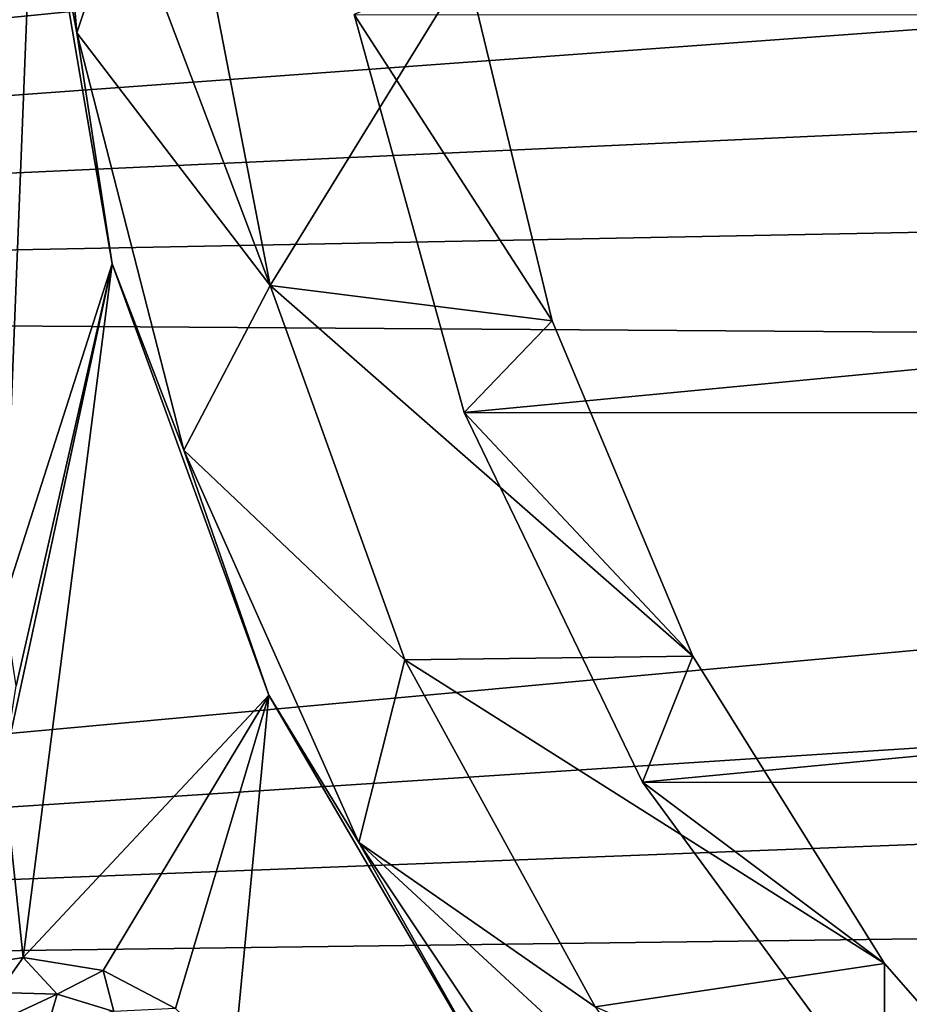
# Model space of a CAD drawing. Header units: metres. Extents: x -237 to 25, y -25 to 25.
# Tile 19 of 165: x -227.44 to -224.78, y -4.19 to -1.25. Entities that reach past the tile are written whole.
import ezdxf

# ---------------------------------------------------------------- set-up
doc = ezdxf.new("R2010")
doc.units = ezdxf.units.M
doc.layers.add('solid_10481232', color=7, linetype='CONTINUOUS')

msp = doc.modelspace()

# ---------------------------------------------------------------- linework, layer by layer
at = {"layer": 'solid_10481232'}
for points in [[(-227.895264, -1.816853, 85.624435), (-226.797516, 4.381536, 85.350739), (-227.37851, 0.759261, 85.49559)], [(-227.895264, -1.816853, 85.624435), (-226.969971, 4.204052, 85.393738), (-226.797516, 4.381536, 85.350739)], [(-228.066956, -1.640222, 85.667244), (-227.186218, 4.090746, 85.447655), (-226.969971, 4.204052, 85.393738)], [(-227.895264, -1.816853, 85.624435), (-228.066956, -1.640222, 85.667244), (-226.969971, 4.204052, 85.393738)], [(-228.066956, -1.640222, 85.667244), (-228.059525, -0.748006, 85.66539), (-227.186218, 4.090746, 85.447655)], [(-227.78447, -2.040571, 85.596809), (-227.895264, -1.816853, 85.624435), (-227.37851, 0.759261, 85.49559)], [(-227.78447, -2.040571, 85.596809), (-227.37851, 0.759261, 85.49559), (-227.390945, -0.619977, 85.498695)], [(-227.372787, 0.000048, 85.601105), (-227.264923, -1.286465, 85.574211), (-227.390945, -0.619977, 85.498695)], [(-227.128281, -0.872888, 86.371063), (-227.264923, -1.286465, 85.574211), (-227.372787, 0.000048, 85.601105)], [(-215.270126, -0.024824, 180.780807), (-236.264709, -0.022501, 96.576157), (-236.123779, -2.104417, 96.541077)], [(-215.259262, -0.585403, 180.778122), (-215.270126, -0.024824, 180.780807), (-236.123779, -2.104417, 96.541077)], [(-215.228577, -1.143217, 180.770477), (-215.259262, -0.585403, 180.778122), (-236.123779, -2.104417, 96.541077)], [(-227.484634, -2.991627, 85.522057), (-227.78447, -2.040571, 85.596809), (-227.390945, -0.619977, 85.498695)], [(-227.484634, -2.991627, 85.522057), (-227.390945, -0.619977, 85.498695), (-227.15892, -1.977701, 85.440849)], [(-227.264923, -1.286465, 85.574211), (-227.15892, -1.977701, 85.440849), (-227.390945, -0.619977, 85.498695)], [(-227.128281, -0.872888, 86.371063), (-226.68692, -2.042565, 87.179955), (-227.264923, -1.286465, 85.574211)], [(-227.128281, -0.872888, 86.371063), (-226.912567, -0.872888, 87.236214), (-226.68692, -2.042565, 87.179955)], [(-226.099487, -1.087999, 87.033485), (-226.68692, -2.042565, 87.179955), (-226.912567, -0.872888, 87.236214)], [(-226.099487, -1.087999, 87.033485), (-225.842728, -2.147571, 86.969467), (-226.68692, -2.042565, 87.179955)], [(-226.435791, -1.231738, 85.58004), (-225.842728, -2.147571, 86.969467), (-226.099487, -1.087999, 87.033485)], [(-215.17836, -1.697544, 180.75798), (-215.228577, -1.143217, 180.770477), (-236.123779, -2.104417, 96.541077)], [(-226.435791, -1.231738, 85.58004), (-226.106812, -2.422234, 85.498016), (-225.842728, -2.147571, 86.969467)], [(-226.435791, -1.231738, 85.58004), (-213.656067, -1.234503, 82.3937), (-226.106812, -2.422234, 85.498016)], [(-226.106812, -2.422234, 85.498016), (-213.656067, -1.234503, 82.3937), (-213.986801, -2.428207, 82.476158)], [(-227.264923, -1.286465, 85.574211), (-226.944534, -2.534841, 85.494331), (-227.15892, -1.977701, 85.440849)], [(-226.68692, -2.042565, 87.179955), (-226.944534, -2.534841, 85.494331), (-227.264923, -1.286465, 85.574211)], [(-215.108917, -2.247479, 180.740677), (-215.17836, -1.697544, 180.75798), (-236.123779, -2.104417, 96.541077)], [(-227.484833, -3.486639, 85.522102), (-227.446671, -3.239736, 85.512589), (-227.15892, -1.977701, 85.440849)], [(-227.424911, -4.051689, 85.507164), (-227.484833, -3.486639, 85.522102), (-227.15892, -1.977701, 85.440849)], [(-227.446671, -3.239736, 85.512589), (-227.484634, -2.991627, 85.522057), (-227.15892, -1.977701, 85.440849)], [(-227.424911, -4.051689, 85.507164), (-227.15892, -1.977701, 85.440849), (-226.690857, -3.267481, 85.324142)], [(-226.944534, -2.534841, 85.494331), (-226.690857, -3.267481, 85.324142), (-227.15892, -1.977701, 85.440849)], [(-226.68692, -2.042565, 87.179955), (-226.284027, -3.161067, 87.079498), (-226.944534, -2.534841, 85.494331)], [(-225.422302, -3.150217, 86.864647), (-226.284027, -3.161067, 87.079498), (-226.68692, -2.042565, 87.179955)], [(-225.842728, -2.147571, 86.969467), (-225.422302, -3.150217, 86.864647), (-226.68692, -2.042565, 87.179955)], [(-215.108917, -2.247479, 180.740677), (-236.123779, -2.104417, 96.541077), (-235.711258, -4.138214, 96.438278)], [(-226.106812, -2.422234, 85.498016), (-225.422302, -3.150217, 86.864647), (-225.842728, -2.147571, 86.969467)], [(-215.020599, -2.792058, 180.718674), (-215.108917, -2.247479, 180.740677), (-235.711258, -4.138214, 96.438278)], [(-226.106812, -2.422234, 85.498016), (-225.572693, -3.52746, 85.364845), (-225.422302, -3.150217, 86.864647)], [(-226.106812, -2.422234, 85.498016), (-213.986801, -2.428207, 82.476158), (-225.572693, -3.52746, 85.364845)], [(-225.572693, -3.52746, 85.364845), (-213.986801, -2.428207, 82.476158), (-214.523148, -3.534873, 82.609886)], [(-226.944534, -2.534841, 85.494331), (-226.421112, -3.708072, 85.363831), (-226.690857, -3.267481, 85.324142)], [(-226.284027, -3.161067, 87.079498), (-226.421112, -3.708072, 85.363831), (-226.944534, -2.534841, 85.494331)], [(-214.913513, -3.331582, 180.691986), (-215.020599, -2.792058, 180.718674), (-235.711258, -4.138214, 96.438278)], [(-226.284027, -3.161067, 87.079498), (-225.714462, -4.199162, 86.937492), (-226.421112, -3.708072, 85.363831)], [(-225.422302, -3.150217, 86.864647), (-224.849518, -4.069037, 86.721832), (-226.284027, -3.161067, 87.079498)], [(-224.849518, -4.069037, 86.721832), (-225.714462, -4.199162, 86.937492), (-226.284027, -3.161067, 87.079498)], [(-225.572693, -3.52746, 85.364845), (-224.849518, -4.069037, 86.721832), (-225.422302, -3.150217, 86.864647)], [(-227.186218, -4.090651, 85.447655), (-227.424911, -4.051689, 85.507164), (-226.690857, -3.267481, 85.324142)], [(-226.969971, -4.203956, 85.393738), (-227.186218, -4.090651, 85.447655), (-226.690857, -3.267481, 85.324142)], [(-226.797516, -4.38144, 85.350739), (-226.969971, -4.203956, 85.393738), (-226.690857, -3.267481, 85.324142)], [(-226.797516, -4.38144, 85.350739), (-226.690857, -3.267481, 85.324142), (-226.001709, -4.448586, 85.152321)], [(-226.421112, -3.708072, 85.363831), (-226.001709, -4.448586, 85.152321), (-226.690857, -3.267481, 85.324142)], [(-214.787689, -3.866384, 180.660629), (-214.913513, -3.331582, 180.691986), (-235.711258, -4.138214, 96.438278)], [(-227.424911, -4.051689, 85.507164), (-227.664551, -4.090579, 85.56691), (-227.484833, -3.486639, 85.522102)], [(-225.572693, -3.52746, 85.364845), (-224.849701, -4.513992, 85.184586), (-224.849518, -4.069037, 86.721832)], [(-225.572693, -3.52746, 85.364845), (-214.523148, -3.534873, 82.609886), (-224.849701, -4.513992, 85.184586)], [(-224.849701, -4.513992, 85.184586), (-214.523148, -3.534873, 82.609886), (-215.246994, -4.520023, 82.790359)], [(-226.421112, -3.708072, 85.363831), (-225.710175, -4.77138, 85.186569), (-226.001709, -4.448586, 85.152321)], [(-225.373154, -4.67687, 86.855171), (-225.710175, -4.77138, 85.186569), (-226.421112, -3.708072, 85.363831)], [(-225.714462, -4.199162, 86.937492), (-225.373154, -4.67687, 86.855171), (-226.421112, -3.708072, 85.363831)], [(-214.643524, -4.395231, 180.624695), (-214.787689, -3.866384, 180.660629), (-235.711258, -4.138214, 96.438278)], [(-227.500641, -4.156212, 85.508102), (-227.664551, -4.090579, 85.56691), (-227.424911, -4.051689, 85.507164)], [(-227.500641, -4.156212, 85.508102), (-227.424911, -4.051689, 85.507164), (-227.323578, -4.16099, 85.463959)], [(-227.323578, -4.16099, 85.463959), (-227.424911, -4.051689, 85.507164), (-227.186218, -4.090651, 85.447655)], [(-227.323578, -4.16099, 85.463959), (-227.186218, -4.090651, 85.447655), (-227.153748, -4.212838, 85.421608)], [(-227.153748, -4.212838, 85.421608), (-227.186218, -4.090651, 85.447655), (-226.969971, -4.203956, 85.393738)], [(-224.849518, -4.069037, 86.721832), (-224.139801, -4.879439, 86.544884), (-225.714462, -4.199162, 86.937492)], [(-224.849701, -4.513992, 85.184586), (-224.139801, -4.879439, 86.544884), (-224.849518, -4.069037, 86.721832)], [(-214.643524, -4.395231, 180.624695), (-235.711258, -4.138214, 96.438278), (-235.036087, -6.092565, 96.269989)], [(-227.500641, -4.156212, 85.508102), (-227.323578, -4.16099, 85.463959), (-227.503769, -4.244827, 85.457069)], [(-227.323578, -4.16099, 85.463959), (-227.349258, -4.248996, 85.418549), (-227.503769, -4.244827, 85.457069)], [(-227.323578, -4.16099, 85.463959), (-227.153748, -4.212838, 85.421608), (-227.349258, -4.248996, 85.418549)]]:
    msp.add_3dface(points, dxfattribs=at)

doc.saveas('drawing.dxf')
